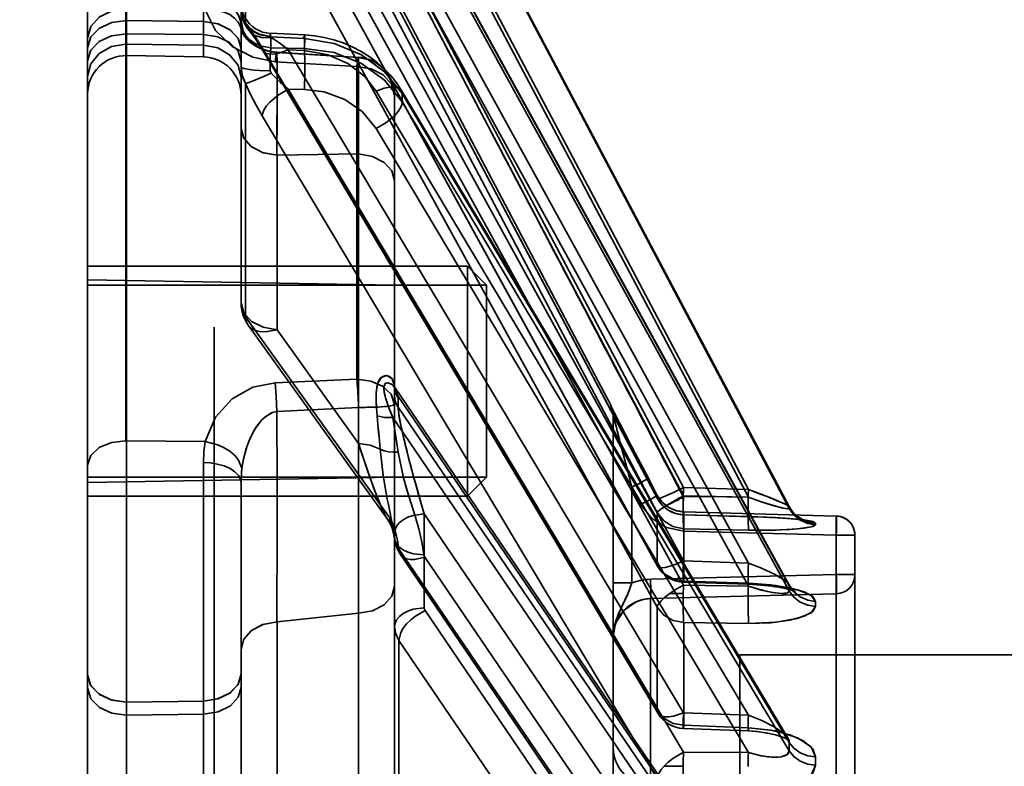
# Model space of a CAD drawing. Header units: millimetres. Extents: x 42175 to 97175, y 10092 to 468192.
# Tile 185 of 256: x 79351 to 79377, y 24977 to 24996. Entities that reach past the tile are written whole.
import ezdxf

# ---------------------------------------------------------------- set-up
doc = ezdxf.new("R2010")
doc.units = ezdxf.units.MM
doc.header["$XCLIPFRAME"] = 2
for name, color, linetype in [('AHU03-3-68634OBJ', 8, 'Continuous'), ('EC-MTR_250-0_7OBJ', 8, 'Continuous'), ('HEX_HEAD_SCR_M6X16OBJ', 8, 'Continuous')]:
    doc.layers.add(name, color=color, linetype=linetype)
picture_1 = doc.add_image_def('image3.bmp', size_in_pixel=(1540, 807))

msp = doc.modelspace()

# ---------------------------------------------------------------- linework, layer by layer
at = {"layer": 'AHU03-3-68634OBJ', "color": 8, "linetype": 'Continuous', "lineweight": 35, "ltscale": 100}
msp.add_line((79352.839, 24794.69), (79352.839, 25062.69), dxfattribs=at)
at = {"layer": 'EC-MTR_250-0_7OBJ', "color": 8, "linetype": 'Continuous', "lineweight": 35, "ltscale": 100}
for p, q in [((79355.857, 24995.118), (79355.857, 25005.08)), ((79353.839, 24985.121), (79353.839, 25005.035)), ((79353.857, 24985.121), (79353.857, 25005.035)), ((79352.839, 25004.095), (79352.839, 24979.02)), ((79356.839, 24995.332), (79356.839, 25004.077)), ((79366.482, 24986.028), (79356.954, 25004.13)), ((79358.069, 25003.385), (79368.369, 24983.899)), ((79357.311, 25003.251), (79367.69, 24983.619)), ((79357.389, 25003.106), (79367.689, 24983.621)), ((79358.069, 25003.171), (79368.369, 24983.686)), ((79357.389, 25002.738), (79367.689, 24983.253)), ((79371.126, 24983.405), (79361.039, 25002.477)), ((79361.039, 25002.477), (79371.127, 24983.401)), ((79361.04, 25002.429), (79371.127, 24983.356)), ((79360.36, 25002.196), (79370.062, 24983.851)), ((79360.36, 25001.994), (79370.062, 24983.649)), ((79358.069, 25000.728), (79368.369, 24981.991)), ((79357.389, 25000.615), (79367.689, 24981.877)), ((79357.396, 25000.588), (79367.696, 24981.852)), ((79356.954, 24995.985), (79356.954, 25000.384)), ((79358.069, 25000.096), (79368.369, 24981.359)), ((79371.117, 24981.379), (79361.033, 24999.713)), ((79361.04, 24999.684), (79371.127, 24981.344)), ((79357.389, 24999.524), (79367.689, 24980.788)), ((79360.36, 24999.573), (79370.062, 24981.934)), ((79361.04, 24999.55), (79371.127, 24981.21)), ((79360.36, 24998.975), (79370.062, 24981.335)), ((79355.857, 24996.039), (79355.858, 24997.509)), ((79355.857, 24996.039), (79353.857, 24996.064)), ((79353.857, 24995.724), (79355.857, 24995.699)), ((79357.602, 24995.734), (79358.5, 24995.692)), ((79357.611, 24995.639), (79358.49, 24995.598)), ((79357.611, 24995.352), (79357.611, 24995.639)), ((79358.49, 24995.339), (79358.49, 24995.598)), ((79353.857, 24995.451), (79355.857, 24995.421)), ((79356.839, 24994.992), (79356.839, 24995.332)), ((79357.389, 24995.359), (79367.689, 24978.09)), ((79357.611, 24995.352), (79358.49, 24995.339)), ((79353.857, 24995.153), (79355.857, 24995.118)), ((79357.409, 24995.282), (79367.71, 24978.015)), ((79359.903, 24995.108), (79357.772, 24995.24)), ((79357.776, 24995.236), (79359.903, 24995.108)), ((79358.069, 24995.302), (79358.49, 24995.282)), ((79358.069, 24995.302), (79368.369, 24978.034)), ((79356.839, 24988.716), (79356.839, 24994.992)), ((79357.729, 24994.995), (79359.857, 24994.865)), ((79359.857, 24986.723), (79359.857, 24994.865)), ((79356.954, 24988.347), (79356.954, 24994.426)), ((79361.019, 24994.247), (79360.889, 24994.444)), ((79358.069, 24994.276), (79358.49, 24994.27)), ((79358.069, 24994.276), (79368.369, 24977.008)), ((79360.36, 24994.226), (79370.062, 24977.97)), ((79360.839, 24986.522), (79360.839, 24994.113)), ((79371.096, 24977.362), (79361.019, 24994.246)), ((79361.04, 24994.165), (79371.127, 24977.263)), ((79361.04, 24993.947), (79361.04, 24994.165)), ((79361.04, 24993.947), (79371.127, 24977.045)), ((79357.389, 24993.588), (79367.689, 24976.322)), ((79360.36, 24993.255), (79370.062, 24976.998)), ((79359.903, 24992.592), (79357.777, 24992.557)), ((79357.777, 24992.557), (79359.903, 24992.592)), ((79357.777, 24988.01), (79357.777, 24992.557)), ((79359.902, 24985.05), (79359.903, 24992.592)), ((79360.839, 24989.172), (79352.839, 24989.312)), ((79356.954, 24988.347), (79360.724, 24983.091)), ((79357.027, 24988.133), (79360.652, 24983.081)), ((79356.139, 24861.556), (79356.139, 24988.076)), ((79359.902, 24985.049), (79357.777, 24988.01)), ((79357.729, 24986.631), (79359.857, 24986.723)), ((79360.839, 24986.529), (79360.839, 24986.526)), ((79360.841, 24986.522), (79360.839, 24986.527)), ((79360.839, 24986.285), (79360.839, 24986.522)), ((79360.854, 24986.497), (79360.845, 24986.512)), ((79371.057, 24971.513), (79360.854, 24986.498)), ((79360.839, 24976.256), (79360.839, 24986.285)), ((79360.929, 24986.293), (79371.127, 24971.316)), ((79360.931, 24986.234), (79360.931, 24985.997)), ((79357.776, 24985.881), (79359.903, 24985.985)), ((79360.931, 24985.997), (79371.127, 24971.023)), ((79366.482, 24986.028), (79366.482, 24986.019)), ((79366.496, 24985.989), (79366.496, 24985.99)), ((79366.507, 24985.967), (79366.501, 24985.979)), ((79366.524, 24985.932), (79366.507, 24985.967)), ((79366.575, 24985.832), (79366.524, 24985.932)), ((79366.681, 24985.626), (79366.568, 24985.847)), ((79360.795, 24985.723), (79370.062, 24972.112)), ((79366.539, 24985.795), (79366.539, 24981.417)), ((79366.827, 24985.345), (79366.671, 24985.645)), ((79366.89, 24985.223), (79366.827, 24985.345)), ((79353.857, 24985.121), (79355.902, 24985.098)), ((79353.857, 24975.561), (79353.857, 24985.121)), ((79366.958, 24985.092), (79366.89, 24985.223)), ((79367.016, 24984.981), (79366.958, 24985.092)), ((79366.972, 24985.065), (79366.958, 24985.092)), ((79367.092, 24984.834), (79367.016, 24984.981)), ((79367.174, 24984.678), (79367.092, 24984.834)), ((79355.857, 24984.553), (79355.857, 24937.533)), ((79367.28, 24984.476), (79367.174, 24984.678)), ((79367.415, 24984.219), (79367.28, 24984.476)), ((79367.298, 24984.441), (79367.28, 24984.476)), ((79360.839, 24984.172), (79352.839, 24984.033)), ((79356.839, 24984.021), (79356.839, 24979.044)), ((79367.689, 24983.696), (79367.415, 24984.219)), ((79367.689, 24983.696), (79367.456, 24984.141)), ((79367.689, 24983.696), (79367.456, 24984.14)), ((79367.026, 24983.908), (79367.26, 24983.463)), ((79367.026, 24981.417), (79367.026, 24983.908)), ((79370.062, 24983.851), (79368.369, 24983.899)), ((79367.738, 24983.616), (79367.689, 24983.696)), ((79367.689, 24983.621), (79367.689, 24983.696)), ((79367.796, 24983.541), (79367.737, 24983.617)), ((79367.863, 24983.474), (79367.795, 24983.543)), ((79368.368, 24983.622), (79368.251, 24983.622)), ((79368.369, 24983.686), (79370.062, 24983.649)), ((79367.26, 24983.463), (79367.259, 24983.464)), ((79367.689, 24981.877), (79367.689, 24983.253)), ((79367.936, 24983.416), (79367.862, 24983.475)), ((79368.017, 24983.365), (79367.936, 24983.416)), ((79368.193, 24983.295), (79368.102, 24983.325)), ((79368.284, 24983.276), (79368.191, 24983.295)), ((79368.377, 24983.268), (79368.283, 24983.276)), ((79368.376, 24983.194), (79368.376, 24983.267)), ((79372.353, 24983.159), (79368.377, 24983.268)), ((79368.377, 24983.268), (79372.353, 24983.159)), ((79371.198, 24983.292), (79371.16, 24983.347)), ((79360.653, 24983.08), (79360.701, 24983.005)), ((79360.7, 24983.006), (79360.743, 24982.925)), ((79361.611, 24983.216), (79370.062, 24970.805)), ((79361.611, 24980.769), (79361.611, 24983.216)), ((79368.375, 24983.193), (79370.15, 24983.142)), ((79370.069, 24983.146), (79368.376, 24983.194)), ((79370.15, 24983.142), (79370.311, 24983.137)), ((79370.311, 24983.137), (79370.466, 24983.131)), ((79370.466, 24983.131), (79370.613, 24983.124)), ((79370.613, 24983.124), (79370.753, 24983.117)), ((79370.685, 24983.121), (79370.82, 24983.113)), ((79370.754, 24983.117), (79370.885, 24983.109)), ((79370.821, 24983.113), (79370.948, 24983.105)), ((79370.886, 24983.109), (79371.008, 24983.101)), ((79371.122, 24983.093), (79371.176, 24983.088)), ((79371.226, 24983.084), (79371.274, 24983.08)), ((79371.274, 24983.08), (79371.32, 24983.075)), ((79371.361, 24983.071), (79371.4, 24983.066)), ((79371.4, 24983.066), (79371.436, 24983.062)), ((79371.458, 24983.079), (79371.419, 24983.1)), ((79371.436, 24983.062), (79371.468, 24983.057)), ((79371.491, 24983.064), (79371.458, 24983.079)), ((79371.468, 24983.057), (79371.495, 24983.053)), ((79371.517, 24983.054), (79371.491, 24983.064)), ((79371.535, 24983.048), (79371.517, 24983.054)), ((79372.353, 24930.821), (79372.353, 24983.159)), ((79368.376, 24981.464), (79368.376, 24982.829)), ((79370.069, 24982.793), (79368.376, 24982.829)), ((79368.376, 24982.829), (79370.069, 24982.793)), ((79368.376, 24982.768), (79372.353, 24982.66)), ((79372.353, 24982.66), (79372.839, 24982.66)), ((79372.839, 24930.842), (79372.839, 24982.66)), ((79360.947, 24982.313), (79367.689, 24972.404)), ((79360.993, 24982.158), (79367.736, 24972.25)), ((79361.627, 24982.089), (79368.369, 24972.182)), ((79370.062, 24981.934), (79368.369, 24981.991)), ((79367.513, 24981.511), (79372.353, 24981.633)), ((79370.069, 24981.407), (79368.376, 24981.464)), ((79372.353, 24981.633), (79372.839, 24981.633)), ((79367.026, 24981.417), (79366.539, 24981.417)), ((79366.539, 24981.417), (79366.539, 24980.012)), ((79370.062, 24981.335), (79368.369, 24981.359)), ((79368.37, 24981.438), (79370.063, 24981.38)), ((79370.28, 24981.369), (79370.385, 24981.361)), ((79370.485, 24981.352), (79370.582, 24981.342)), ((79371.268, 24981.202), (79371.246, 24981.22)), ((79367.513, 24981.012), (79372.353, 24981.133)), ((79372.353, 24981.133), (79367.513, 24981.012)), ((79367.513, 24976.131), (79367.513, 24981.012)), ((79368.011, 24981.141), (79368.365, 24981.141)), ((79361.635, 24980.697), (79368.369, 24970.8)), ((79367.689, 24978.09), (79367.689, 24980.788)), ((79359.903, 24980.626), (79357.777, 24980.403)), ((79357.777, 24980.403), (79359.903, 24980.626)), ((79359.902, 24973.083), (79359.903, 24980.626)), ((79357.777, 24975.856), (79357.777, 24980.403)), ((79368.376, 24977.707), (79368.376, 24980.384)), ((79370.069, 24980.36), (79368.376, 24980.384)), ((79368.376, 24980.384), (79370.069, 24980.36)), ((79360.954, 24979.919), (79367.689, 24970.025)), ((79360.954, 24973.162), (79360.954, 24979.919)), ((79366.539, 24980.012), (79366.539, 24930.676)), ((79369.839, 24979.54), (79428.339, 24979.54)), ((79369.839, 24979.54), (79369.839, 24877.84)), ((79352.839, 24978.679), (79352.839, 24979.02)), ((79356.839, 24979.044), (79356.839, 24978.704)), ((79352.839, 24978.679), (79352.839, 24938.919)), ((79356.839, 24978.704), (79356.839, 24965.044)), ((79353.857, 24978.313), (79355.857, 24978.337)), ((79355.857, 24977.997), (79353.857, 24977.973)), ((79370.062, 24977.97), (79368.369, 24978.034)), ((79368.367, 24977.625), (79370.059, 24977.56)), ((79371.116, 24977.332), (79371.095, 24977.363)), ((79371.132, 24977.314), (79371.116, 24977.333)), ((79370.062, 24976.998), (79368.369, 24977.008)), ((79367.863, 24976.644), (79368.363, 24976.644))]:
    msp.add_line(p, q, dxfattribs=at)
at = {"layer": 'EC-MTR_250-0_7OBJ', "color": 8, "linetype": 'Continuous', "lineweight": 35, "ltscale": 100, "flags": 128}
for points in [[(79355.857, 24996.742), (79356.22, 24996.678), (79356.396, 24996.598), (79356.553, 24996.489), (79356.679, 24996.354), (79356.771, 24996.204), (79356.823, 24996.048), (79356.839, 24995.895)], [(79356.839, 24995.895), (79356.823, 24996.048), (79356.771, 24996.203), (79356.679, 24996.354), (79356.553, 24996.488), (79356.396, 24996.598), (79356.22, 24996.678), (79355.857, 24996.741)], [(79353.839, 24996.373), (79353.462, 24996.316), (79353.143, 24996.156), (79352.92, 24995.907), (79352.839, 24995.604)], [(79353.839, 24996.372), (79353.462, 24996.315), (79353.144, 24996.155), (79352.92, 24995.907), (79352.839, 24995.604)], [(79355.902, 24996.345), (79356.234, 24996.332), (79356.396, 24996.289), (79356.543, 24996.22), (79356.667, 24996.13), (79356.763, 24996.022), (79356.827, 24995.904), (79356.862, 24995.781)], [(79357.729, 24994.995), (79357.145, 24995.112), (79356.606, 24995.389), (79356.171, 24995.807), (79355.902, 24996.345)], [(79357.602, 24995.733), (79357.501, 24995.744), (79357.402, 24995.768), (79357.307, 24995.804), (79357.218, 24995.852), (79357.135, 24995.911), (79357.06, 24995.98), (79356.995, 24996.057), (79356.94, 24996.143), (79356.897, 24996.234), (79356.865, 24996.331), (79356.846, 24996.431), (79356.839, 24996.531)], [(79356.839, 24996.372), (79356.844, 24996.285), (79356.857, 24996.198), (79356.879, 24996.113), (79356.911, 24996.028), (79356.951, 24995.947), (79356.999, 24995.869), (79357.056, 24995.796)], [(79356.839, 24996.372), (79356.867, 24996.179), (79356.954, 24995.985)], [(79356.839, 24996.372), (79356.893, 24996.114), (79356.963, 24995.989), (79357.06, 24995.876), (79357.181, 24995.782), (79357.317, 24995.713), (79357.601, 24995.653)], [(79356.839, 24996.344), (79356.893, 24996.089), (79356.965, 24995.965), (79357.064, 24995.854), (79357.187, 24995.763), (79357.325, 24995.695), (79357.611, 24995.639)], [(79353.857, 24996.064), (79353.474, 24996.015), (79353.15, 24995.869), (79352.922, 24995.638), (79352.839, 24995.357)], [(79356.839, 24995.332), (79356.767, 24995.597), (79356.563, 24995.82), (79356.244, 24995.979), (79355.857, 24996.039)], [(79355.857, 24996.039), (79356.23, 24995.983), (79356.542, 24995.835), (79356.761, 24995.607), (79356.839, 24995.332)], [(79357.611, 24995.352), (79357.325, 24995.408), (79357.187, 24995.475), (79357.064, 24995.567), (79356.965, 24995.678), (79356.893, 24995.802), (79356.839, 24996.057)], [(79356.862, 24995.781), (79356.845, 24995.843), (79356.839, 24995.895)], [(79356.849, 24995.839), (79356.844, 24995.859), (79356.841, 24995.875), (79356.84, 24995.886)], [(79357.687, 24995.248), (79357.603, 24995.261), (79357.521, 24995.28), (79357.443, 24995.304), (79357.369, 24995.332), (79357.301, 24995.364), (79357.237, 24995.399), (79357.177, 24995.437), (79357.123, 24995.477), (79357.073, 24995.519), (79357.028, 24995.562), (79356.987, 24995.605), (79356.951, 24995.65), (79356.92, 24995.693), (79356.894, 24995.736), (79356.873, 24995.775), (79356.859, 24995.81), (79356.85, 24995.838)], [(79356.911, 24996.028), (79356.951, 24995.947), (79356.999, 24995.869), (79357.056, 24995.796)], [(79356.954, 24995.985), (79357.086, 24995.819), (79357.232, 24995.609), (79357.389, 24995.359)], [(79356.954, 24995.985), (79357.043, 24995.812), (79357.199, 24995.681), (79357.404, 24995.618), (79357.624, 24995.626)], [(79353.857, 24995.724), (79353.462, 24995.672), (79353.143, 24995.524), (79352.92, 24995.295), (79352.839, 24995.017)], [(79355.857, 24995.699), (79356.23, 24995.643), (79356.542, 24995.495), (79356.761, 24995.267), (79356.839, 24994.992)], [(79357.772, 24995.24), (79357.682, 24995.248), (79357.594, 24995.263), (79357.509, 24995.283), (79357.429, 24995.309), (79357.353, 24995.339), (79357.283, 24995.373), (79357.22, 24995.409), (79357.161, 24995.448), (79357.108, 24995.489), (79357.06, 24995.531), (79357.016, 24995.574), (79356.977, 24995.617), (79356.943, 24995.66), (79356.914, 24995.702), (79356.89, 24995.742), (79356.871, 24995.78), (79356.858, 24995.812)], [(79356.862, 24995.781), (79356.903, 24995.693), (79356.989, 24995.58), (79357.071, 24995.503), (79357.145, 24995.447), (79357.245, 24995.386), (79357.346, 24995.337), (79357.461, 24995.294), (79357.633, 24995.252), (79357.776, 24995.236)], [(79357.057, 24995.795), (79357.092, 24995.753), (79357.133, 24995.699), (79357.181, 24995.635)], [(79357.181, 24995.635), (79357.232, 24995.561), (79357.288, 24995.477), (79357.347, 24995.384), (79357.41, 24995.282)], [(79357.601, 24995.653), (79357.6, 24995.688), (79357.6, 24995.702), (79357.6, 24995.713), (79357.601, 24995.728)], [(79357.624, 24995.626), (79357.607, 24995.64), (79357.601, 24995.653)], [(79357.602, 24995.733), (79357.605, 24995.72), (79357.606, 24995.709), (79357.607, 24995.696), (79357.608, 24995.68), (79357.611, 24995.639)], [(79357.611, 24995.639), (79357.608, 24995.68), (79357.607, 24995.696), (79357.606, 24995.709), (79357.605, 24995.72), (79357.603, 24995.732)], [(79357.624, 24995.626), (79357.838, 24995.483), (79358.069, 24995.302)], [(79358.069, 24995.302), (79357.838, 24995.483), (79357.624, 24995.626)], [(79358.49, 24995.282), (79358.493, 24995.364), (79358.496, 24995.441), (79358.498, 24995.512), (79358.5, 24995.574), (79358.501, 24995.601), (79358.501, 24995.625), (79358.501, 24995.645), (79358.501, 24995.662), (79358.501, 24995.675), (79358.501, 24995.688), (79358.471, 24995.612)], [(79358.5, 24995.692), (79358.497, 24995.677), (79358.496, 24995.666), (79358.494, 24995.653), (79358.493, 24995.636), (79358.49, 24995.598)], [(79361.04, 24994.165), (79360.582, 24994.734), (79359.979, 24995.176), (79359.268, 24995.472), (79358.49, 24995.598)], [(79359.006, 24995.628), (79358.754, 24995.67), (79358.5, 24995.692)], [(79360.889, 24994.444), (79360.74, 24994.632), (79360.571, 24994.811), (79360.384, 24994.977), (79360.182, 24995.128), (79359.966, 24995.264), (79359.739, 24995.383), (79359.501, 24995.484), (79359.256, 24995.565), (79359.006, 24995.628)], [(79353.839, 24995.451), (79353.462, 24995.388), (79353.143, 24995.212), (79352.92, 24994.937), (79352.839, 24994.603)], [(79355.857, 24995.421), (79356.23, 24995.354), (79356.542, 24995.176), (79356.761, 24994.903), (79356.839, 24994.574)], [(79357.389, 24995.359), (79357.39, 24995.338), (79357.41, 24995.282)], [(79357.611, 24995.352), (79357.606, 24995.243), (79357.602, 24995.103), (79357.601, 24994.755)], [(79358.49, 24995.339), (79358.496, 24995.222), (79358.5, 24995.057), (79358.501, 24994.853), (79358.5, 24994.634)], [(79358.49, 24995.339), (79359.268, 24995.23), (79359.979, 24994.947), (79360.582, 24994.513), (79361.04, 24993.947)], [(79357.41, 24995.282), (79357.446, 24995.241), (79357.499, 24995.212), (79357.567, 24995.196), (79357.65, 24995.192), (79357.743, 24995.201), (79357.846, 24995.223), (79358.069, 24995.302)], [(79357.772, 24995.24), (79357.763, 24995.224), (79357.758, 24995.205), (79357.753, 24995.177), (79357.748, 24995.142), (79357.742, 24995.1), (79357.729, 24994.995)], [(79357.776, 24995.236), (79357.762, 24995.218), (79357.756, 24995.192), (79357.75, 24995.156), (79357.743, 24995.11), (79357.736, 24995.056), (79357.729, 24994.995)], [(79357.774, 24992.557), (79357.777, 24993.594), (79357.777, 24994.433), (79357.777, 24994.956), (79357.776, 24995.236)], [(79357.776, 24995.236), (79357.776, 24995.156), (79357.776, 24995.03), (79357.777, 24994.86), (79357.777, 24994.645), (79357.777, 24994.396), (79357.778, 24994.23), (79357.777, 24993.861), (79357.776, 24993.363), (79357.775, 24992.941), (79357.774, 24992.557)], [(79358.49, 24995.282), (79359.106, 24995.176), (79359.621, 24994.95), (79360.062, 24994.609), (79360.36, 24994.226)], [(79359.903, 24995.108), (79359.892, 24995.097), (79359.883, 24995.061), (79359.877, 24995.025), (79359.871, 24994.98), (79359.864, 24994.927), (79359.857, 24994.865)], [(79359.903, 24995.108), (79359.892, 24995.097), (79359.883, 24995.061), (79359.877, 24995.025), (79359.871, 24994.98), (79359.864, 24994.927), (79359.857, 24994.865)], [(79359.903, 24992.592), (79359.903, 24993.048), (79359.903, 24993.561), (79359.902, 24994.094), (79359.903, 24994.332), (79359.903, 24994.58), (79359.903, 24994.847), (79359.903, 24995.035), (79359.903, 24995.108)], [(79360.839, 24994.113), (79360.775, 24994.466), (79360.688, 24994.639), (79360.568, 24994.796), (79360.419, 24994.925), (79360.251, 24995.022), (79359.903, 24995.108)], [(79360.839, 24994.113), (79360.775, 24994.466), (79360.688, 24994.639), (79360.568, 24994.796), (79360.419, 24994.925), (79360.251, 24995.022), (79359.903, 24995.108)], [(79356.839, 24994.864), (79356.867, 24994.643), (79356.954, 24994.426)], [(79357.601, 24994.755), (79357.317, 24994.764), (79357.181, 24994.775), (79357.06, 24994.789), (79356.963, 24994.806), (79356.924, 24994.815), (79356.893, 24994.825), (79356.869, 24994.834), (79356.852, 24994.844), (79356.839, 24994.864)], [(79359.857, 24994.865), (79360.23, 24994.805), (79360.542, 24994.648), (79360.761, 24994.406), (79360.839, 24994.113)], [(79357.624, 24994.699), (79357.404, 24994.603), (79357.199, 24994.517), (79357.113, 24994.482), (79357.043, 24994.456), (79356.99, 24994.437), (79356.954, 24994.426)], [(79357.624, 24994.699), (79357.611, 24994.717), (79357.604, 24994.735), (79357.601, 24994.755)], [(79358.069, 24994.276), (79357.866, 24994.453), (79357.673, 24994.646)], [(79357.673, 24994.646), (79357.866, 24994.453), (79358.069, 24994.276)], [(79357.389, 24993.588), (79357.232, 24993.864), (79357.087, 24994.144), (79356.954, 24994.426)], [(79361.019, 24994.246), (79360.983, 24994.287), (79360.929, 24994.316), (79360.858, 24994.333), (79360.772, 24994.336), (79360.674, 24994.325), (79360.57, 24994.302), (79360.36, 24994.226)], [(79358.069, 24994.276), (79357.808, 24994.123), (79357.589, 24993.939), (79357.505, 24993.845), (79357.442, 24993.752), (79357.403, 24993.666), (79357.389, 24993.588)], [(79360.36, 24993.255), (79359.994, 24993.7), (79359.545, 24994.009), (79359.009, 24994.206), (79358.49, 24994.27)], [(79361.04, 24994.165), (79361.035, 24994.208), (79361.019, 24994.246)], [(79360.36, 24993.255), (79360.613, 24993.403), (79360.735, 24993.495), (79360.843, 24993.594), (79360.93, 24993.694), (79360.993, 24993.79), (79361.029, 24993.875), (79361.04, 24993.947)], [(79356.839, 24993.252), (79356.908, 24992.998), (79357.099, 24992.783), (79357.4, 24992.626), (79357.777, 24992.557)], [(79357.777, 24992.557), (79357.412, 24992.622), (79357.11, 24992.776), (79356.909, 24992.996), (79356.839, 24993.252)], [(79359.903, 24992.592), (79360.266, 24992.526), (79360.569, 24992.371), (79360.769, 24992.15), (79360.839, 24991.89)], [(79359.903, 24992.592), (79360.266, 24992.526), (79360.569, 24992.371), (79360.769, 24992.149), (79360.839, 24991.89)], [(79356.954, 24988.347), (79356.893, 24988.46), (79356.854, 24988.581), (79356.839, 24988.716)], [(79357.777, 24988.01), (79357.414, 24988.076), (79357.112, 24988.23), (79356.911, 24988.454), (79356.839, 24988.716)], [(79356.954, 24988.347), (79356.891, 24988.465), (79356.852, 24988.588), (79356.839, 24988.716)], [(79356.839, 24988.716), (79356.911, 24988.453), (79357.112, 24988.23), (79357.414, 24988.076), (79357.777, 24988.01)], [(79356.954, 24988.347), (79356.976, 24988.232), (79357.026, 24988.133), (79357.103, 24988.054), (79357.205, 24987.996), (79357.327, 24987.962), (79357.467, 24987.953), (79357.777, 24988.01)], [(79357.777, 24988.01), (79357.467, 24987.953), (79357.327, 24987.962), (79357.205, 24987.996), (79357.103, 24988.054), (79357.026, 24988.133), (79356.976, 24988.232), (79356.954, 24988.347)], [(79355.902, 24985.098), (79356.171, 24985.731), (79356.609, 24986.21), (79357.15, 24986.514), (79357.729, 24986.631)], [(79357.776, 24985.881), (79357.756, 24986.281), (79357.729, 24986.631)], [(79359.857, 24986.723), (79360.222, 24986.673), (79360.529, 24986.541), (79360.75, 24986.335), (79360.839, 24986.064)], [(79359.903, 24985.985), (79359.902, 24986.02), (79359.9, 24986.051), (79359.899, 24986.085), (79359.897, 24986.122), (79359.895, 24986.162), (79359.893, 24986.201), (79359.891, 24986.243), (79359.889, 24986.289), (79359.886, 24986.339), (79359.882, 24986.394), (79359.879, 24986.453), (79359.874, 24986.515), (79359.869, 24986.582), (79359.863, 24986.651), (79359.857, 24986.723)], [(79360.386, 24985.767), (79360.367, 24985.989), (79360.357, 24986.188), (79360.359, 24986.365), (79360.376, 24986.518), (79360.41, 24986.644), (79360.461, 24986.738), (79360.531, 24986.796), (79360.612, 24986.818), (79360.694, 24986.801), (79360.766, 24986.747), (79360.816, 24986.662), (79360.838, 24986.554)], [(79360.838, 24986.554), (79360.775, 24986.735), (79360.641, 24986.816), (79360.491, 24986.77), (79360.395, 24986.604), (79360.359, 24986.364), (79360.361, 24986.099), (79360.386, 24985.767)], [(79360.929, 24986.293), (79360.867, 24986.476), (79360.794, 24986.567), (79360.743, 24986.605), (79360.651, 24986.632), (79360.598, 24986.612), (79360.567, 24986.552), (79360.561, 24986.475), (79360.571, 24986.387), (79360.593, 24986.291), (79360.613, 24986.222), (79360.657, 24986.085), (79360.695, 24985.978), (79360.742, 24985.856), (79360.795, 24985.723)], [(79360.929, 24986.293), (79360.853, 24986.498), (79360.771, 24986.586), (79360.675, 24986.631), (79360.598, 24986.612), (79360.561, 24986.503), (79360.573, 24986.382), (79360.608, 24986.239), (79360.659, 24986.08), (79360.721, 24985.91), (79360.795, 24985.723)], [(79360.929, 24986.293), (79360.861, 24986.419), (79360.838, 24986.554)], [(79360.838, 24986.554), (79360.861, 24986.42), (79360.929, 24986.293)], [(79360.839, 24986.522), (79360.839, 24986.542), (79360.838, 24986.554)], [(79360.839, 24986.522), (79360.85, 24986.423), (79360.881, 24986.326), (79360.931, 24986.234)], [(79360.845, 24986.512), (79360.841, 24986.523)], [(79360.839, 24986.285), (79360.845, 24986.212), (79360.863, 24986.137), (79360.892, 24986.065), (79360.931, 24985.997)], [(79360.931, 24985.997), (79360.892, 24986.065), (79360.862, 24986.138), (79360.845, 24986.212), (79360.839, 24986.285)], [(79360.929, 24986.293), (79360.931, 24986.273), (79360.931, 24986.253), (79360.931, 24986.234)], [(79357.776, 24985.881), (79357.659, 24985.855), (79357.482, 24985.755), (79357.381, 24985.663), (79357.29, 24985.556), (79357.199, 24985.421), (79357.111, 24985.261), (79357.04, 24985.098), (79356.968, 24984.896), (79356.901, 24984.638), (79356.862, 24984.407)], [(79356.862, 24984.407), (79356.903, 24984.65), (79356.989, 24984.961), (79357.071, 24985.173), (79357.145, 24985.326), (79357.245, 24985.493), (79357.346, 24985.625), (79357.461, 24985.738), (79357.633, 24985.846), (79357.776, 24985.881)], [(79357.774, 24980.403), (79357.775, 24980.788), (79357.776, 24981.277), (79357.777, 24981.976), (79357.778, 24982.602), (79357.777, 24982.905), (79357.778, 24983.459), (79357.778, 24984.049), (79357.777, 24984.652), (79357.776, 24985.263), (79357.776, 24985.881)], [(79359.903, 24985.985), (79359.903, 24985.246), (79359.903, 24984.207), (79359.903, 24983.367), (79359.902, 24982.851), (79359.903, 24982.024), (79359.903, 24981.189), (79359.903, 24980.626)], [(79359.903, 24985.985), (79360.011, 24985.975), (79360.132, 24985.996), (79360.254, 24985.993), (79360.381, 24985.997), (79360.508, 24986.005), (79360.629, 24986.015), (79360.734, 24986.028), (79360.81, 24986.044), (79360.839, 24986.064)], [(79360.839, 24986.064), (79360.824, 24986.05), (79360.775, 24986.036), (79360.688, 24986.022), (79360.568, 24986.01), (79360.419, 24985.999), (79360.251, 24985.992), (79360.076, 24985.987), (79359.903, 24985.985)], [(79361.611, 24983.216), (79361.535, 24983.476), (79361.465, 24983.719), (79361.4, 24983.946), (79361.342, 24984.158), (79361.289, 24984.356), (79361.24, 24984.541), (79361.196, 24984.713), (79361.156, 24984.874), (79361.12, 24985.024), (79361.086, 24985.163), (79361.055, 24985.292), (79361.028, 24985.412), (79361.003, 24985.524), (79360.982, 24985.627), (79360.964, 24985.723), (79360.949, 24985.811), (79360.939, 24985.888), (79360.933, 24985.95), (79360.931, 24985.997)], [(79361.611, 24983.216), (79361.534, 24983.482), (79361.46, 24983.739), (79361.391, 24983.985), (79361.328, 24984.216), (79361.27, 24984.432), (79361.216, 24984.639), (79361.155, 24984.879), (79361.106, 24985.08), (79361.068, 24985.239), (79361.04, 24985.363), (79361.02, 24985.456), (79360.99, 24985.599), (79360.959, 24985.763), (79360.94, 24985.887), (79360.931, 24985.997)], [(79366.482, 24986.019), (79366.489, 24986.003), (79366.494, 24985.993), (79366.5, 24985.98), (79366.508, 24985.965), (79366.526, 24985.929), (79366.536, 24985.909), (79366.547, 24985.887), (79366.572, 24985.838), (79366.599, 24985.786), (79366.627, 24985.73), (79366.687, 24985.614), (79366.751, 24985.492), (79366.817, 24985.364), (79366.885, 24985.233), (79367.024, 24984.964), (79367.167, 24984.691), (79367.456, 24984.141)], [(79367.456, 24984.141), (79367.239, 24984.553), (79367.052, 24984.912), (79366.889, 24985.226), (79366.728, 24985.536), (79366.605, 24985.774), (79366.514, 24985.952), (79366.482, 24986.019)], [(79366.501, 24985.979), (79366.496, 24985.989)], [(79366.498, 24985.985), (79366.505, 24985.967), (79366.51, 24985.954), (79366.515, 24985.94), (79366.52, 24985.924), (79366.525, 24985.906), (79366.529, 24985.888), (79366.532, 24985.869), (79366.535, 24985.849), (79366.538, 24985.829), (79366.539, 24985.808), (79366.539, 24985.786)], [(79366.538, 24985.829), (79366.539, 24985.808), (79366.539, 24985.786)], [(79360.386, 24985.767), (79360.58, 24985.726), (79360.795, 24985.723)], [(79360.795, 24985.723), (79360.58, 24985.726), (79360.386, 24985.767)], [(79367.026, 24983.908), (79366.882, 24984.46), (79366.741, 24984.999), (79366.674, 24985.259), (79366.642, 24985.382), (79366.612, 24985.498), (79366.598, 24985.553), (79366.585, 24985.605), (79366.572, 24985.653), (79366.561, 24985.696), (79366.552, 24985.732), (79366.545, 24985.76), (79366.543, 24985.771), (79366.541, 24985.785), (79366.535, 24985.45)], [(79353.839, 24985.121), (79353.462, 24985.074), (79353.143, 24984.94), (79352.92, 24984.733), (79352.839, 24984.481)], [(79353.839, 24985.12), (79353.462, 24985.073), (79353.144, 24984.94), (79352.92, 24984.732), (79352.839, 24984.48)], [(79355.902, 24985.098), (79355.868, 24984.833), (79355.857, 24984.553)], [(79355.857, 24984.553), (79355.868, 24984.833), (79355.902, 24985.098)], [(79355.902, 24985.098), (79356.234, 24985.012), (79356.396, 24984.938), (79356.543, 24984.848), (79356.667, 24984.743), (79356.763, 24984.631), (79356.862, 24984.407)], [(79359.902, 24985.05), (79359.98, 24984.809), (79360.114, 24984.408), (79360.22, 24984.103), (79360.302, 24983.88), (79360.377, 24983.681), (79360.453, 24983.491), (79360.512, 24983.35), (79360.567, 24983.234), (79360.622, 24983.128), (79360.668, 24983.061), (79360.705, 24983.037), (79360.724, 24983.091)], [(79360.462, 24984.897), (79360.202, 24985.003), (79359.902, 24985.05)], [(79360.724, 24983.091), (79360.704, 24983.037), (79360.666, 24983.062), (79360.62, 24983.131), (79360.563, 24983.241), (79360.509, 24983.358), (79360.448, 24983.502), (79360.372, 24983.695), (79360.298, 24983.891), (79360.216, 24984.116), (79360.108, 24984.426), (79359.978, 24984.816), (79359.902, 24985.05)], [(79360.835, 24982.595), (79360.808, 24982.81), (79360.763, 24983.051), (79360.708, 24983.316), (79360.679, 24983.457), (79360.65, 24983.602), (79360.621, 24983.752), (79360.593, 24983.905), (79360.54, 24984.223), (79360.462, 24984.897)], [(79360.462, 24984.897), (79360.566, 24984.86), (79360.683, 24984.834), (79360.806, 24984.821), (79360.932, 24984.822)], [(79360.931, 24984.822), (79361.071, 24984.152), (79361.166, 24983.819), (79361.217, 24983.653), (79361.269, 24983.487), (79361.321, 24983.321), (79361.374, 24983.155), (79361.473, 24982.822), (79361.553, 24982.488), (79361.602, 24982.151)], [(79361.603, 24982.151), (79361.554, 24982.488), (79361.473, 24982.822), (79361.374, 24983.155), (79361.322, 24983.321), (79361.269, 24983.487), (79361.217, 24983.653), (79361.166, 24983.82), (79361.071, 24984.153), (79360.931, 24984.822)], [(79355.857, 24984.553), (79356.037, 24984.542), (79356.22, 24984.513), (79356.396, 24984.463), (79356.553, 24984.394), (79356.679, 24984.309), (79356.771, 24984.215), (79356.823, 24984.117), (79356.839, 24984.021)], [(79356.839, 24984.021), (79356.823, 24984.117), (79356.771, 24984.215), (79356.679, 24984.309), (79356.553, 24984.394), (79356.396, 24984.463), (79356.22, 24984.513), (79356.037, 24984.543), (79355.857, 24984.553)], [(79356.862, 24984.407), (79356.852, 24984.314), (79356.839, 24984.021)], [(79356.839, 24984.021), (79356.841, 24984.121), (79356.862, 24984.407)], [(79367.456, 24984.141), (79367.442, 24984.131), (79367.429, 24984.124), (79367.411, 24984.114), (79367.39, 24984.102), (79367.334, 24984.072), (79367.266, 24984.035), (79367.188, 24983.993), (79367.106, 24983.95), (79367.026, 24983.908)], [(79367.689, 24983.621), (79367.698, 24983.614), (79367.721, 24983.615), (79367.744, 24983.62), (79367.772, 24983.628), (79367.807, 24983.64), (79367.846, 24983.655), (79367.891, 24983.672), (79367.993, 24983.716), (79368.11, 24983.77), (79368.369, 24983.899)], [(79368.369, 24983.899), (79368.364, 24983.615), (79368.363, 24983.386), (79368.368, 24983.235), (79368.376, 24983.194)], [(79368.369, 24983.899), (79368.365, 24983.712), (79368.363, 24983.524), (79368.364, 24983.355), (79368.368, 24983.232), (79368.376, 24983.194)], [(79370.062, 24983.851), (79370.059, 24983.712), (79370.057, 24983.574), (79370.056, 24983.444), (79370.056, 24983.384), (79370.056, 24983.33), (79370.057, 24983.282), (79370.058, 24983.241), (79370.059, 24983.207), (79370.061, 24983.181), (79370.062, 24983.162), (79370.064, 24983.149), (79370.069, 24983.169)], [(79370.062, 24983.851), (79370.059, 24983.712), (79370.057, 24983.574), (79370.056, 24983.444), (79370.056, 24983.384), (79370.056, 24983.33), (79370.057, 24983.282), (79370.058, 24983.241), (79370.059, 24983.207), (79370.061, 24983.181), (79370.062, 24983.162), (79370.064, 24983.149), (79370.069, 24983.169)], [(79371.126, 24983.405), (79371.028, 24983.465), (79370.796, 24983.567), (79370.462, 24983.7), (79370.062, 24983.851)], [(79371.126, 24983.405), (79371.07, 24983.444), (79371.005, 24983.476), (79370.808, 24983.562), (79370.618, 24983.639), (79370.356, 24983.741), (79370.062, 24983.851)], [(79367.26, 24983.463), (79367.34, 24983.506), (79367.421, 24983.549), (79367.499, 24983.59), (79367.568, 24983.628), (79367.623, 24983.658), (79367.645, 24983.67), (79367.662, 24983.679), (79367.675, 24983.687), (79367.684, 24983.692), (79367.691, 24983.707)], [(79367.689, 24983.696), (79367.813, 24983.523), (79367.975, 24983.389), (79368.167, 24983.302), (79368.376, 24983.267)], [(79368.369, 24983.654), (79368.315, 24983.648), (79368.266, 24983.609), (79368.213, 24983.566), (79368.145, 24983.542), (79368.077, 24983.506), (79368.006, 24983.468), (79367.936, 24983.429), (79367.866, 24983.388), (79367.802, 24983.348), (79367.745, 24983.309), (79367.705, 24983.276), (79367.689, 24983.253)], [(79368.251, 24983.622), (79368.137, 24983.559), (79368.03, 24983.497), (79367.934, 24983.439), (79367.851, 24983.386), (79367.783, 24983.34), (79367.733, 24983.301), (79367.715, 24983.286), (79367.701, 24983.272), (79367.693, 24983.261)], [(79368.376, 24982.829), (79368.372, 24982.856), (79368.369, 24982.896), (79368.367, 24982.943), (79368.365, 24982.995), (79368.364, 24983.049), (79368.364, 24983.102), (79368.363, 24983.155), (79368.363, 24983.205), (79368.363, 24983.253), (79368.363, 24983.299), (79368.364, 24983.341), (79368.364, 24983.38), (79368.364, 24983.415), (79368.365, 24983.448), (79368.365, 24983.478), (79368.366, 24983.507), (79368.366, 24983.536), (79368.367, 24983.567), (79368.367, 24983.598), (79368.368, 24983.627), (79368.369, 24983.654)], [(79370.062, 24983.649), (79369.489, 24983.661), (79368.924, 24983.664), (79368.369, 24983.655)], [(79370.06, 24983.586), (79370.056, 24983.31), (79370.056, 24983.177), (79370.056, 24983.055), (79370.058, 24982.953), (79370.061, 24982.875), (79370.065, 24982.822), (79370.069, 24982.793)], [(79370.062, 24983.649), (79370.326, 24983.556), (79370.559, 24983.48), (79370.759, 24983.419), (79370.92, 24983.377), (79371.031, 24983.354), (79371.091, 24983.346), (79371.127, 24983.356)], [(79370.062, 24983.649), (79370.398, 24983.532), (79370.691, 24983.439), (79370.926, 24983.376), (79371.075, 24983.348), (79371.127, 24983.356)], [(79367.26, 24983.463), (79367.541, 24983.102), (79367.928, 24982.861), (79368.377, 24982.768)], [(79368.376, 24982.829), (79368.096, 24982.888), (79367.861, 24983.034), (79367.689, 24983.253)], [(79368.103, 24983.325), (79368.017, 24983.366), (79367.936, 24983.416)], [(79368.376, 24982.768), (79368.379, 24982.861), (79368.38, 24982.955), (79368.382, 24983.047), (79368.382, 24983.128), (79368.382, 24983.162), (79368.382, 24983.192), (79368.381, 24983.218), (79368.38, 24983.238), (79368.38, 24983.252), (79368.376, 24983.268)], [(79371.419, 24983.099), (79371.376, 24983.127), (79371.33, 24983.16), (79371.284, 24983.199), (79371.24, 24983.243), (79371.199, 24983.292), (79371.16, 24983.346), (79371.126, 24983.405)], [(79371.127, 24983.401), (79371.127, 24983.39), (79371.127, 24983.356)], [(79371.127, 24983.401), (79371.127, 24983.39), (79371.127, 24983.355)], [(79371.127, 24983.356), (79371.247, 24983.187), (79371.413, 24983.051), (79371.609, 24982.963), (79371.814, 24982.931)], [(79360.724, 24983.091), (79360.73, 24983.052), (79360.74, 24983.01), (79360.752, 24982.964), (79360.766, 24982.914), (79360.78, 24982.862), (79360.794, 24982.809), (79360.807, 24982.755), (79360.819, 24982.701), (79360.828, 24982.647), (79360.835, 24982.596)], [(79360.724, 24983.091), (79360.783, 24982.968), (79360.843, 24982.803), (79360.89, 24982.637), (79360.923, 24982.481), (79360.947, 24982.313)], [(79360.835, 24982.596), (79360.816, 24982.715), (79360.782, 24982.847), (79360.745, 24982.977), (79360.724, 24983.091)], [(79361.611, 24983.216), (79361.323, 24983.176), (79361.185, 24983.128), (79361.062, 24983.063), (79360.963, 24982.984), (79360.892, 24982.897), (79360.852, 24982.807), (79360.839, 24982.72)], [(79360.839, 24982.72), (79360.852, 24982.807), (79360.891, 24982.896), (79360.962, 24982.984), (79361.061, 24983.063), (79361.184, 24983.128), (79361.323, 24983.176), (79361.611, 24983.216)], [(79370.069, 24983.146), (79370.649, 24983.124), (79371.14, 24983.095), (79371.513, 24983.059), (79371.74, 24983.018), (79371.814, 24982.976)], [(79371.814, 24982.976), (79371.698, 24983.028), (79371.344, 24983.077), (79370.78, 24983.118), (79370.069, 24983.146)], [(79370.948, 24983.105), (79371.067, 24983.097), (79371.122, 24983.093)], [(79371.009, 24983.101), (79371.067, 24983.097), (79371.123, 24983.093)], [(79371.176, 24983.089), (79371.227, 24983.084), (79371.275, 24983.08)], [(79371.319, 24983.075), (79371.362, 24983.071), (79371.401, 24983.066)], [(79371.495, 24983.053), (79371.517, 24983.05), (79371.534, 24983.047), (79371.545, 24983.044), (79371.535, 24983.048)], [(79372.82, 24982.799), (79372.796, 24982.864), (79372.763, 24982.926), (79372.721, 24982.982), (79372.672, 24983.033), (79372.617, 24983.075), (79372.556, 24983.11), (79372.491, 24983.136), (79372.423, 24983.153), (79372.353, 24983.159)], [(79372.353, 24983.159), (79372.356, 24983.142), (79372.357, 24983.127), (79372.357, 24983.107), (79372.358, 24983.082), (79372.358, 24983.02), (79372.358, 24982.943), (79372.357, 24982.855), (79372.355, 24982.759), (79372.353, 24982.66)], [(79372.353, 24982.66), (79372.355, 24982.759), (79372.357, 24982.855), (79372.358, 24982.943), (79372.358, 24983.02), (79372.358, 24983.082), (79372.357, 24983.107), (79372.357, 24983.127), (79372.356, 24983.142), (79372.355, 24983.153)], [(79360.742, 24982.928), (79360.778, 24982.842), (79360.806, 24982.756), (79360.825, 24982.669)], [(79360.777, 24982.846), (79360.804, 24982.762), (79360.823, 24982.678)], [(79371.814, 24982.931), (79371.698, 24982.874), (79371.344, 24982.825), (79370.78, 24982.794), (79370.069, 24982.793)], [(79370.069, 24982.793), (79370.649, 24982.791), (79371.14, 24982.809), (79371.513, 24982.843), (79371.74, 24982.885), (79371.814, 24982.931)], [(79371.814, 24982.931), (79371.814, 24982.943), (79371.814, 24982.976)], [(79372.839, 24982.66), (79372.834, 24982.73), (79372.82, 24982.799)], [(79360.825, 24982.666), (79360.829, 24982.641), (79360.833, 24982.615), (79360.836, 24982.589)], [(79360.947, 24982.313), (79360.891, 24982.403), (79360.853, 24982.498), (79360.835, 24982.596)], [(79361.604, 24982.151), (79361.328, 24982.176), (79361.195, 24982.215), (79361.076, 24982.27), (79360.977, 24982.341), (79360.903, 24982.422), (79360.856, 24982.508), (79360.835, 24982.596)], [(79360.836, 24982.589), (79360.847, 24982.513), (79360.864, 24982.438), (79360.887, 24982.364), (79360.917, 24982.293), (79360.952, 24982.224), (79360.993, 24982.158)], [(79360.947, 24982.313), (79360.961, 24982.224), (79361, 24982.148), (79361.063, 24982.088), (79361.147, 24982.047), (79361.25, 24982.027), (79361.366, 24982.027), (79361.627, 24982.089)], [(79361.627, 24982.089), (79361.615, 24982.109), (79361.608, 24982.13), (79361.604, 24982.151)], [(79367.689, 24981.877), (79367.694, 24981.857), (79367.704, 24981.841), (79367.744, 24981.819), (79367.772, 24981.813), (79367.807, 24981.812), (79367.891, 24981.82), (79367.993, 24981.843), (79368.11, 24981.88), (79368.237, 24981.93), (79368.369, 24981.991)], [(79368.376, 24981.464), (79368.368, 24981.444), (79368.364, 24981.537), (79368.364, 24981.729), (79368.369, 24981.991)], [(79368.376, 24981.464), (79368.101, 24981.519), (79367.862, 24981.663), (79367.689, 24981.877)], [(79370.062, 24981.934), (79370.059, 24981.826), (79370.057, 24981.722), (79370.056, 24981.625), (79370.056, 24981.54), (79370.056, 24981.503), (79370.056, 24981.471), (79370.057, 24981.443), (79370.058, 24981.42), (79370.059, 24981.403), (79370.06, 24981.39)], [(79370.062, 24981.934), (79370.059, 24981.803), (79370.057, 24981.678), (79370.056, 24981.62), (79370.056, 24981.567), (79370.056, 24981.519), (79370.056, 24981.478), (79370.057, 24981.443), (79370.058, 24981.416), (79370.059, 24981.396), (79370.061, 24981.385), (79370.069, 24981.407)], [(79370.062, 24981.934), (79370.403, 24981.8), (79370.746, 24981.642), (79371.004, 24981.489), (79371.117, 24981.379)], [(79367.513, 24981.012), (79367.515, 24981.024), (79367.516, 24981.038), (79367.517, 24981.055), (79367.518, 24981.077), (79367.518, 24981.102), (79367.518, 24981.165), (79367.518, 24981.24), (79367.517, 24981.324), (79367.515, 24981.416), (79367.513, 24981.511)], [(79372.353, 24981.633), (79372.355, 24981.538), (79372.356, 24981.446), (79372.357, 24981.362), (79372.358, 24981.287), (79372.357, 24981.225), (79372.357, 24981.199), (79372.356, 24981.177), (79372.356, 24981.16), (79372.355, 24981.147), (79372.352, 24981.134)], [(79360.839, 24981.335), (79360.769, 24981.073), (79360.569, 24980.848), (79360.266, 24980.692), (79359.903, 24980.626)], [(79366.539, 24980.012), (79366.605, 24980.429), (79366.754, 24980.789), (79366.928, 24981.146), (79367.026, 24981.417)], [(79366.539, 24980.012), (79366.573, 24980.307), (79366.668, 24980.597), (79366.791, 24980.857), (79366.919, 24981.123), (79367.026, 24981.417)], [(79368.369, 24981.359), (79368.182, 24981.254), (79368.011, 24981.141)], [(79370.062, 24981.335), (79370.326, 24981.252), (79370.559, 24981.192), (79370.759, 24981.154), (79370.92, 24981.139), (79371.031, 24981.143), (79371.091, 24981.16), (79371.127, 24981.21)], [(79370.062, 24981.335), (79370.398, 24981.231), (79370.691, 24981.165), (79370.926, 24981.138), (79371.075, 24981.155), (79371.127, 24981.21)], [(79370.063, 24981.38), (79370.067, 24981.396), (79370.069, 24981.407)], [(79370.063, 24981.38), (79370.172, 24981.376), (79370.28, 24981.369)], [(79370.063, 24981.38), (79370.173, 24981.376), (79370.28, 24981.369)], [(79370.069, 24981.407), (79370.649, 24981.366), (79371.14, 24981.29), (79371.513, 24981.185), (79371.74, 24981.063), (79371.814, 24980.934)], [(79371.814, 24980.934), (79371.698, 24981.094), (79371.344, 24981.24), (79370.78, 24981.35), (79370.069, 24981.407)], [(79370.384, 24981.361), (79370.485, 24981.352), (79370.582, 24981.342)], [(79370.582, 24981.342), (79370.675, 24981.33), (79370.763, 24981.317)], [(79370.674, 24981.33), (79370.762, 24981.317), (79370.845, 24981.304), (79370.923, 24981.29), (79370.995, 24981.276), (79371.06, 24981.261), (79371.118, 24981.246)], [(79371.06, 24981.261), (79371.118, 24981.246), (79371.169, 24981.232), (79371.212, 24981.219), (79371.246, 24981.207), (79371.27, 24981.197), (79371.284, 24981.191), (79371.268, 24981.202), (79371.246, 24981.219), (79371.218, 24981.245), (79371.186, 24981.279), (79371.151, 24981.324)], [(79371.186, 24981.279), (79371.151, 24981.324), (79371.117, 24981.38)], [(79371.117, 24981.379), (79371.121, 24981.37), (79371.127, 24981.344)], [(79371.117, 24981.379), (79371.123, 24981.367), (79371.126, 24981.355), (79371.127, 24981.344)], [(79371.127, 24981.344), (79371.247, 24981.181), (79371.413, 24981.05), (79371.609, 24980.965), (79371.814, 24980.934)], [(79371.127, 24981.21), (79371.247, 24981.048), (79371.413, 24980.917), (79371.609, 24980.833), (79371.814, 24980.802)], [(79366.539, 24980.012), (79366.559, 24980.208), (79366.616, 24980.392), (79366.826, 24980.707), (79367.135, 24980.925), (79367.318, 24980.987), (79367.513, 24981.012)], [(79367.689, 24980.788), (79367.696, 24980.82), (79367.713, 24980.856), (79367.777, 24980.941), (79367.879, 24981.038), (79368.011, 24981.141)], [(79368.376, 24980.384), (79368.373, 24980.423), (79368.37, 24980.468), (79368.368, 24980.516), (79368.367, 24980.564), (79368.366, 24980.613), (79368.365, 24980.661), (79368.364, 24980.706), (79368.364, 24980.75), (79368.363, 24980.791), (79368.363, 24980.83), (79368.363, 24980.866), (79368.363, 24980.899), (79368.363, 24980.929), (79368.363, 24980.957), (79368.363, 24980.987), (79368.364, 24981.019), (79368.364, 24981.053), (79368.364, 24981.085), (79368.365, 24981.114), (79368.365, 24981.141)], [(79370.058, 24981.117), (79370.056, 24980.871), (79370.057, 24980.643), (79370.062, 24980.467), (79370.069, 24980.36)], [(79361.611, 24980.769), (79361.325, 24980.729), (79361.187, 24980.682), (79361.064, 24980.618), (79360.965, 24980.54), (79360.893, 24980.452), (79360.852, 24980.362), (79360.839, 24980.273)], [(79360.954, 24979.919), (79361.005, 24980.121), (79361.068, 24980.234), (79361.155, 24980.349), (79361.263, 24980.457), (79361.384, 24980.554), (79361.635, 24980.697)], [(79361.611, 24980.769), (79361.613, 24980.75), (79361.635, 24980.697)], [(79368.376, 24980.384), (79368.101, 24980.438), (79367.862, 24980.578), (79367.689, 24980.788)], [(79371.814, 24980.802), (79371.698, 24980.638), (79371.344, 24980.491), (79370.78, 24980.391), (79370.069, 24980.36)], [(79370.069, 24980.36), (79370.649, 24980.379), (79371.14, 24980.444), (79371.513, 24980.546), (79371.74, 24980.669), (79371.814, 24980.802)], [(79356.839, 24979.686), (79356.908, 24979.947), (79357.099, 24980.169), (79357.4, 24980.331), (79357.777, 24980.403)], [(79357.777, 24980.403), (79357.412, 24980.335), (79357.11, 24980.177), (79356.909, 24979.95), (79356.839, 24979.686)], [(79360.954, 24979.919), (79360.869, 24980.092), (79360.839, 24980.273)], [(79352.839, 24979.02), (79352.915, 24978.75), (79353.128, 24978.524), (79353.458, 24978.367), (79353.857, 24978.314)], [(79353.857, 24978.313), (79353.474, 24978.361), (79353.15, 24978.508), (79352.922, 24978.738), (79352.839, 24979.02)], [(79356.839, 24979.044), (79356.767, 24978.78), (79356.563, 24978.556), (79356.245, 24978.398), (79355.857, 24978.337)], [(79355.857, 24978.338), (79356.229, 24978.394), (79356.542, 24978.542), (79356.76, 24978.769), (79356.839, 24979.044)], [(79353.857, 24977.973), (79353.474, 24978.021), (79353.15, 24978.167), (79352.922, 24978.398), (79352.839, 24978.68)], [(79356.839, 24978.704), (79356.767, 24978.44), (79356.563, 24978.216), (79356.245, 24978.058), (79355.857, 24977.997)], [(79367.689, 24978.09), (79367.704, 24978.026), (79367.744, 24977.976), (79367.807, 24977.942), (79367.891, 24977.926), (79367.993, 24977.927), (79368.11, 24977.946), (79368.369, 24978.034)], [(79368.376, 24977.707), (79368.101, 24977.757), (79367.862, 24977.891), (79367.689, 24978.09)], [(79368.376, 24977.707), (79368.368, 24977.627), (79368.364, 24977.661), (79368.364, 24977.803), (79368.369, 24978.034)], [(79370.062, 24977.97), (79370.06, 24977.888), (79370.058, 24977.81), (79370.057, 24977.739), (79370.056, 24977.677), (79370.056, 24977.65), (79370.056, 24977.627), (79370.056, 24977.606), (79370.056, 24977.59), (79370.057, 24977.577), (79370.058, 24977.562)], [(79370.062, 24977.97), (79370.059, 24977.852), (79370.058, 24977.797), (79370.057, 24977.746), (79370.056, 24977.699), (79370.056, 24977.658), (79370.056, 24977.624), (79370.056, 24977.596), (79370.057, 24977.576), (79370.058, 24977.564), (79370.062, 24977.574), (79370.064, 24977.591), (79370.067, 24977.614), (79370.069, 24977.642)], [(79370.062, 24977.97), (79370.409, 24977.834), (79370.736, 24977.667), (79370.959, 24977.513), (79371.096, 24977.362)], [(79370.069, 24977.639), (79369.222, 24977.673), (79368.376, 24977.707)], [(79370.059, 24977.56), (79370.062, 24977.573), (79370.065, 24977.594), (79370.066, 24977.608), (79370.069, 24977.642)], [(79370.069, 24977.642), (79370.649, 24977.583), (79371.14, 24977.463), (79371.513, 24977.295), (79371.74, 24977.096), (79371.814, 24976.885)], [(79371.814, 24976.885), (79371.698, 24977.146), (79371.344, 24977.383), (79370.78, 24977.559), (79370.069, 24977.642)], [(79370.059, 24977.56), (79370.175, 24977.554), (79370.287, 24977.544), (79370.395, 24977.531), (79370.498, 24977.515), (79370.596, 24977.497), (79370.687, 24977.477)], [(79370.163, 24977.554), (79370.262, 24977.546), (79370.355, 24977.536), (79370.444, 24977.524), (79370.528, 24977.51), (79370.609, 24977.494)], [(79370.685, 24977.477), (79370.773, 24977.455), (79370.851, 24977.433), (79370.922, 24977.409), (79370.985, 24977.386), (79371.038, 24977.363), (79371.08, 24977.342), (79371.112, 24977.325), (79371.131, 24977.312), (79371.139, 24977.306), (79371.131, 24977.315)], [(79370.759, 24977.459), (79370.829, 24977.439), (79370.893, 24977.419), (79370.953, 24977.398), (79371.005, 24977.377), (79371.05, 24977.357), (79371.086, 24977.339), (79371.114, 24977.323)], [(79371.095, 24977.363), (79371.113, 24977.328), (79371.124, 24977.295), (79371.127, 24977.263)], [(79371.127, 24977.263), (79371.247, 24977.113), (79371.413, 24976.992), (79371.609, 24976.914), (79371.814, 24976.885)], [(79367.863, 24976.644), (79367.968, 24976.745), (79368.091, 24976.842), (79368.369, 24977.008)], [(79370.062, 24976.998), (79370.326, 24976.927), (79370.559, 24976.886), (79370.759, 24976.872), (79370.92, 24976.884), (79371.031, 24976.917), (79371.091, 24976.957), (79371.127, 24977.045)], [(79370.062, 24976.998), (79370.398, 24976.912), (79370.691, 24976.874), (79370.926, 24976.885), (79371.075, 24976.945), (79371.127, 24977.045)], [(79371.127, 24977.045), (79371.247, 24976.896), (79371.413, 24976.776), (79371.609, 24976.698), (79371.814, 24976.67)], [(79367.863, 24976.644), (79367.79, 24976.557), (79367.736, 24976.473), (79367.702, 24976.393), (79367.689, 24976.322)], [(79368.376, 24975.952), (79368.373, 24976.013), (79368.37, 24976.078), (79368.368, 24976.145), (79368.366, 24976.213), (79368.365, 24976.279), (79368.364, 24976.342), (79368.364, 24976.402), (79368.363, 24976.458), (79368.363, 24976.511), (79368.363, 24976.562), (79368.363, 24976.609), (79368.363, 24976.644)], [(79371.814, 24976.67), (79371.698, 24976.406), (79371.344, 24976.168), (79370.78, 24976.001), (79370.069, 24975.942)], [(79370.069, 24975.942), (79370.649, 24975.98), (79371.14, 24976.09), (79371.513, 24976.256), (79371.74, 24976.456), (79371.814, 24976.67)]]:
    msp.add_lwpolyline(points, dxfattribs=at)
msp.add_lwpolyline([(79371.131, 24977.312), (79371.139, 24977.306)], close=True, dxfattribs=at)
at = {"layer": 'EC-MTR_250-0_7OBJ', "color": 8, "linetype": 'Continuous', "lineweight": 35, "ltscale": 100}
for centre, radius, start, end in [((70461.506, 20295.572), 10065.303, 27.7598493, 27.8854687), ((79353.839, 24994.153), 1, 89, 180), ((79355.839, 24994.119), 1, 0, 89), ((79359.839, 24994.113), 1, 0, 86.5396), ((79357.733, 24994.865), 0.893, 180.0788, 209.4073), ((79360.294, 24997.102), 3.592, 221.9893, 223.1359), ((79342.463, 24994.866), 16.038, 357.8703, 359.1706), ((79343.345, 24994.843), 15.156, 357.8325, 359.2085), ((79357.839, 24988.716), 1, 180, 215.6628), ((79366.039, 24985.795), 0.5, 0, 27.7585), ((79366.04, 24985.786), 0.5, 0.0002, 27.7626), ((79311.765, 24981.076), 48.847, 4.4867, 5.5111), ((79312.545, 24981.144), 48.063, 4.4783, 5.5195), ((79331.587, 24980.821), 29.616, 7.7632, 9.5266), ((79331.613, 24980.825), 29.59, 7.7624, 9.5274), ((79368.397, 24983.994), 0.8, 207.8385, 268.528), ((79368.397, 24983.992), 0.8, 207.8625, 268.3877), ((79372.642, 24975.591), 9.153, 117.8266, 118.6695), ((79390.078, 24983.156), 21.715, 178.6004, 178.7686), ((79391.766, 24983.118), 21.711, 178.5984, 178.7666), ((79371.834, 24983.776), 0.801, 207.9292, 268.5468), ((79372.34, 24982.659), 0.5, 0.0229, 88.5245), ((79368.397, 24982.237), 0.8, 208.8004, 268.0637), ((79367.552, 24980.006), 1.505, 91.4878, 110.4526), ((79367.544, 24980.048), 1.463, 91.2141, 110.7263), ((79372.34, 24981.633), 0.5, 271.4745, 359.9904), ((79387.64, 24980.874), 19.276, 178.5589, 179.207), ((79389.132, 24980.854), 19.077, 178.5531, 179.2079), ((79379.923, 24981.277), 8.797, 179.5633, 180.4367), ((79379.802, 24981.277), 8.675, 179.5572, 180.4428), ((79367.538, 24980.013), 0.999, 91.4465, 180.0528), ((79380.358, 24980.868), 8.544, 179.5569, 180.4431), ((79380.24, 24980.868), 8.426, 179.5507, 180.4493), ((79368.397, 24978.424), 0.8, 210.8173, 267.8037), ((79367.539, 24977.131), 1, 180, 268.5), ((79394.255, 24977.154), 23.128, 179.7303, 180.2697), ((79394.073, 24977.154), 22.946, 179.7282, 180.2718), ((79385.811, 24976.549), 17.448, 178.4925, 179.6876), ((79385.546, 24976.553), 17.183, 178.4832, 179.6967), ((79386.815, 24976.548), 16.759, 178.4618, 179.706), ((79394.279, 24976.778), 22.464, 179.7263, 180.2737), ((79394.101, 24976.778), 22.287, 179.7242, 180.2758)]:
    msp.add_arc(centre, radius, start, end, dxfattribs=at)
at = {"layer": 'HEX_HEAD_SCR_M6X16OBJ', "color": 8, "linetype": 'Continuous', "lineweight": 35, "ltscale": 100}
for p, q in [((79352.839, 24989.672), (79362.739, 24989.672)), ((79362.739, 24989.672), (79363.239, 24989.172)), ((79362.739, 24989.672), (79362.739, 24983.672)), ((79363.239, 24989.172), (79352.839, 24989.172)), ((79363.239, 24984.172), (79363.239, 24989.172)), ((79363.239, 24984.172), (79352.839, 24984.172)), ((79362.739, 24983.672), (79363.239, 24984.172)), ((79352.839, 24983.672), (79362.739, 24983.672))]:
    msp.add_line(p, q, dxfattribs=at)

# ---------------------------------------------------------------- pictures from other files: only their frames are drawn
at = {"color": 8, "lineweight": 13}
image = msp.add_image(picture_1, insert=(78690, 24419.733), size_in_units=(1860, 974.456), dxfattribs=at)
image.set_boundary_path([(-0.5, -0.5), (1539.5, 806.5)])

doc.saveas('drawing.dxf')
